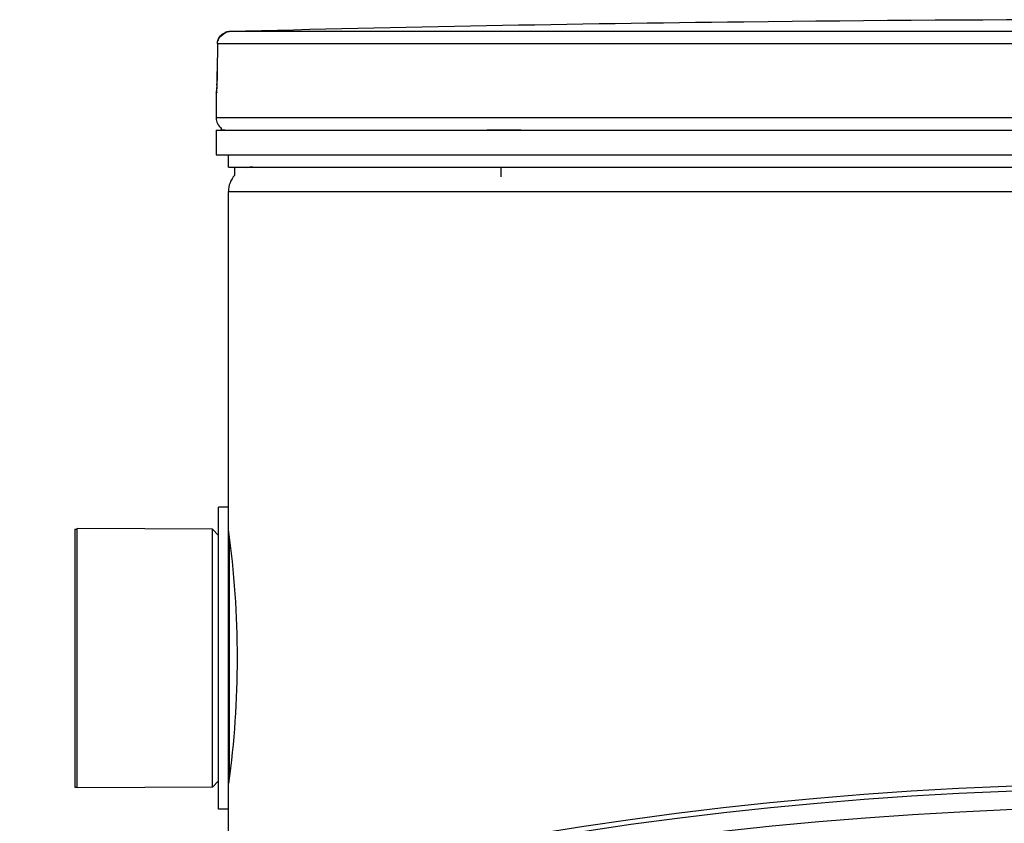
# Model space of a CAD drawing. Header units: millimetres. Extents: x 0 to 420, y 0 to 297.
# Tile 23 of 30: x 344.81 to 353.62, y 264.58 to 271.78. Entities that reach past the tile are written whole.
import ezdxf

# ---------------------------------------------------------------- set-up
doc = ezdxf.new("R2010")
doc.units = ezdxf.units.MM
doc.header["$LTSCALE"] = 23.1
doc.layers.get('0').update_dxf_attribs({"linetype": 'CONTINUOUS'})
for name, color, linetype in [('01_GLOBAL', 7, 'CONTINUOUS'), ('AXES_REF', 7, 'CONTINUOUS'), ('SURFACES', 7, 'CONTINUOUS')]:
    doc.layers.add(name, color=color, linetype=linetype)

msp = doc.modelspace()

# ---------------------------------------------------------------- linework, layer by layer
at = {"color": 7, "linetype": 'Continuous'}
for p, q in [((351.5083, 271.7567), (351.2892, 271.7541)), ((351.5093, 271.7568), (351.5083, 271.7567)), ((346.5752, 271.5587), (346.5736, 271.3114)), ((346.5729, 271.2539), (346.5725, 271.2369)), ((346.5732, 271.2719), (346.5729, 271.2539)), ((346.5735, 271.2906), (346.5732, 271.2719)), ((346.5736, 271.3114), (346.5735, 271.2906)), ((346.5682, 271.1385), (346.5681, 271.137)), ((346.5691, 271.1497), (346.5682, 271.1385)), ((346.5694, 271.1556), (346.5691, 271.1497)), ((346.5699, 271.1643), (346.5694, 271.1556)), ((346.5704, 271.1744), (346.5699, 271.1643)), ((346.5709, 271.186), (346.5704, 271.1744)), ((346.5714, 271.1989), (346.5709, 271.186)), ((346.5719, 271.2132), (346.5714, 271.1989)), ((346.5641, 271.1177), (346.5641, 270.8952)), ((346.5641, 270.7852), (346.5641, 270.5652)), ((346.5641, 270.7852), (363.2841, 270.7852)), ((346.6081, 270.7852), (346.6081, 270.7896)), ((346.5641, 270.5652), (363.2841, 270.5652)), ((346.6741, 270.4552), (346.6741, 270.5652)), ((346.6741, 270.4552), (363.1741, 270.4552)), ((346.7313, 270.383), (346.7313, 270.4552)), ((346.8369, 270.4475), (346.8369, 270.4552)), ((349.1155, 270.3672), (349.1155, 270.4552)), ((346.5861, 264.7022), (346.5861, 267.4082)), ((346.6741, 267.4082), (346.5861, 267.4082)), ((346.6741, 264.7022), (346.6741, 267.4082)), ((345.3211, 264.8947), (345.3211, 267.2157)), ((346.5311, 267.2102), (345.3211, 267.2157)), ((346.5311, 264.9002), (346.5311, 267.2102)), ((346.5861, 267.1552), (346.5311, 267.2102)), ((346.5311, 264.9002), (345.3211, 264.8947)), ((346.5861, 264.9552), (346.5311, 264.9002)), ((346.6741, 264.7022), (346.5861, 264.7022))]:
    msp.add_line(p, q, dxfattribs=at)
at = {"color": 9, "linetype": 'Continuous'}
for p, q in [((351.5093, 271.7568), (351.5093, 271.7568)), ((354.4969, 271.668), (346.6823, 271.668)), ((346.5753, 271.558), (346.5738, 271.3107)), ((346.5753, 271.558), (346.5752, 271.5587)), ((354.4913, 271.558), (346.5753, 271.558)), ((346.5738, 271.3107), (346.5736, 271.3114)), ((346.5661, 271.1178), (346.5641, 271.1177)), ((363.2841, 270.8952), (346.5641, 270.8952)), ((346.6081, 270.7896), (346.6437, 270.7896)), ((348.9923, 270.7896), (349.2927, 270.7896)), ((346.6851, 264.9816), (346.6851, 267.1288))]:
    msp.add_line(p, q, dxfattribs=at)
at = {"color": 7, "linetype": 'Continuous'}
msp.add_lwpolyline([(346.5725, 271.2369), (346.5721, 271.2208), (346.5719, 271.2132)], dxfattribs=at)
msp.add_circle((354.9241, 231.6692), 33.264, dxfattribs=at)
for centre, radius, start, end in [((354.9241, -45.9598), 317.735, 89.384203, 90.615797), ((354.9241, -45.9598), 317.7347, 90.655481, 91.486375), ((346.6741, 271.1177), 0.11, 163.05326, 180), ((346.6741, 270.8952), 0.11, 180, 235.73564), ((346.6367, 270.7896), 0.0286, 148.62171, 180), ((338.3658, 266.0454), 8.3896, 0.06708, 7.95974), ((338.4747, 266.0576), 8.2807, 352.18307, 359.98344)]:
    msp.add_arc(centre, radius, start, end, dxfattribs=at)
at = {"color": 9, "linetype": 'Continuous'}
for centre, radius, start, end in [((346.6859, 271.5585), 0.1096, 99.31344, 102.77746), ((346.6851, 271.5635), 0.1046, 91.54035, 99.35142), ((346.6872, 271.5536), 0.1146, 112.01648, 113.76901), ((346.687, 271.5542), 0.1141, 106.67488, 112.02116), ((346.6864, 271.5561), 0.1121, 102.77751, 106.67429), ((342.8105, 271.3287), 3.7633, 357.85236, 359.726)]:
    msp.add_arc(centre, radius, start, end, dxfattribs=at)
at = {"color": 7, "linetype": 'Continuous'}
msp.add_open_spline([(346.5752, 271.5587), (346.5755, 271.6097), (346.6313, 271.6667), (346.6823, 271.668)], degree=3, dxfattribs=at)
at = {"color": 9, "linetype": 'Continuous'}
msp.add_open_spline([(346.5753, 271.558), (346.5753, 271.5981), (346.6044, 271.6424), (346.641, 271.6585)], degree=3, dxfattribs=at)
for points, knots in [([(346.5712, 271.1877), (346.5705, 271.1705), (346.5628, 271.1553), (346.5722, 271.1179), (346.5661, 271.1178)], [0, 0, 0, 0, 0.737028, 1, 1, 1, 1]), ([(346.5661, 271.1178), (346.5661, 271.1212), (346.5664, 271.128), (346.5674, 271.1348), (346.5681, 271.1382)], [0, 0, 0, 0, 0.497733, 1, 1, 1, 1])]:
    msp.add_open_spline(points, degree=3, knots=knots, dxfattribs=at)
at = {"layer": '01_GLOBAL', "color": 7, "linetype": 'Continuous'}
for p, q in [((346.6741, 267.4082), (346.6741, 270.2352)), ((346.6741, 263.8939), (346.6741, 264.7022))]:
    msp.add_line(p, q, dxfattribs=at)
at = {"layer": '01_GLOBAL', "color": 9, "linetype": 'Continuous'}
msp.add_line((346.6741, 270.2352), (363.1741, 270.2352), dxfattribs=at)
at = {"layer": '01_GLOBAL', "color": 7, "linetype": 'Continuous'}
for start, end in [(90, 105.07656), (137.75503, 180)]:
    msp.add_arc((346.8941, 270.2352), 0.22, start, end, dxfattribs=at)
at = {"layer": 'AXES_REF', "color": 7, "linetype": 'Continuous'}
for p, q in [((345.2991, 267.2102), (345.2991, 264.9002)), ((345.2991, 267.2102), (345.3211, 267.2102)), ((345.2991, 264.9002), (345.3211, 264.9002))]:
    msp.add_line(p, q, dxfattribs=at)
at = {"layer": 'SURFACES', "color": 7, "linetype": 'Continuous'}
msp.add_circle((354.9241, 231.6692), 33.22, dxfattribs=at)
at = {"layer": 'SURFACES', "color": 9, "linetype": 'Continuous'}
msp.add_circle((354.9241, 231.6692), 33.0532, dxfattribs=at)

doc.saveas('drawing.dxf')
